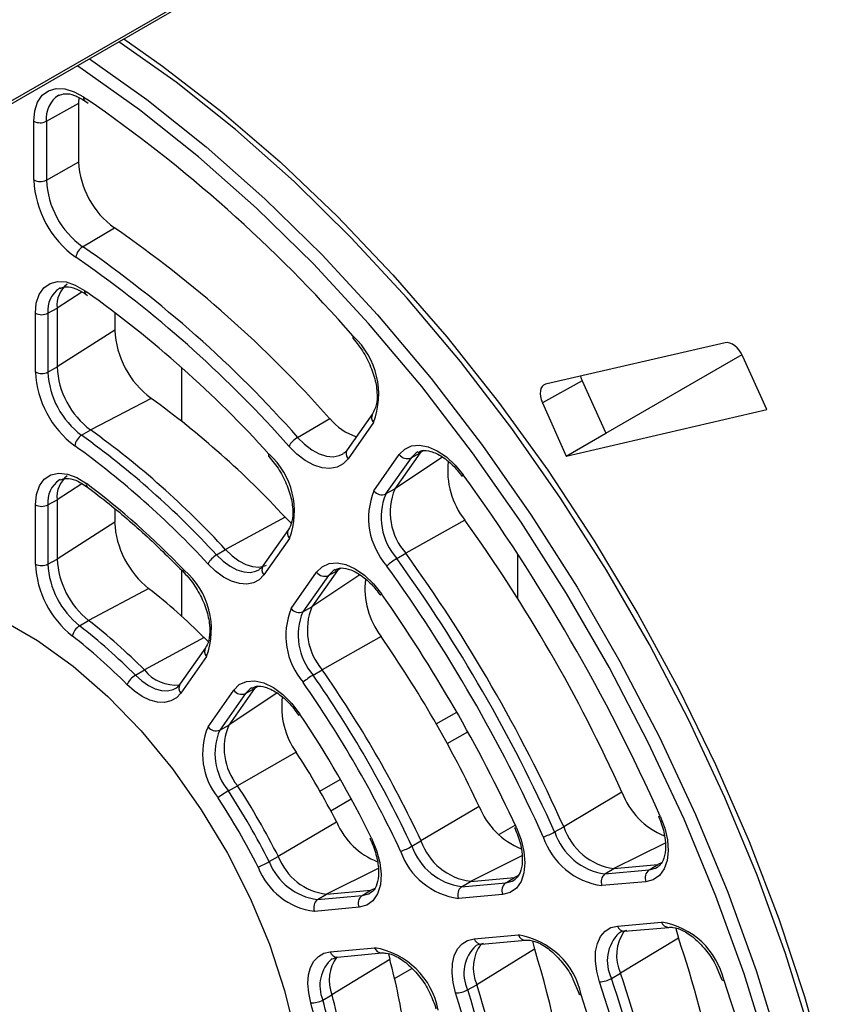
# Paper-space layout 'Sheet1' of a CAD drawing. Header units: millimetres. Extents: x -7 to 413, y -20 to 277.
# Tile 68 of 105: x 297 to 306, y 169 to 180. Entities that reach past the tile are written whole.
import ezdxf

# ---------------------------------------------------------------- set-up
doc = ezdxf.new("R2010")
doc.units = ezdxf.units.MM

psp = doc.layouts.new('Sheet1')

# ---------------------------------------------------------------- linework, layer by layer
at = {"color": 7, "linetype": 'Continuous', "lineweight": 25}
for p, q in [((293.166, 176.483), (302.752, 182.017)), ((297.745, 178.698), (297.749, 178.763)), ((297.384, 178.497), (297.745, 178.698)), ((297.745, 178.043), (297.745, 178.698)), ((297.815, 178.726), (297.851, 178.701)), ((297.815, 178.726), (297.816, 178.726)), ((297.244, 177.842), (297.244, 178.498)), ((297.384, 178.497), (297.384, 177.841)), ((297.384, 177.841), (297.745, 178.043)), ((297.789, 177.097), (298.144, 177.309)), ((297.537, 176.636), (297.53, 176.633)), ((297.824, 176.568), (297.845, 176.552)), ((297.261, 175.698), (297.261, 176.355)), ((297.402, 176.355), (297.504, 176.411)), ((297.402, 176.355), (297.402, 175.697)), ((297.504, 176.411), (297.504, 175.754)), ((298.147, 176.364), (298.147, 176.167)), ((298.147, 176.167), (297.504, 175.754)), ((300.808, 176.072), (300.87, 175.996)), ((304.965, 176.025), (302.958, 175.561)), ((303.63, 175.014), (305.152, 175.892)), ((305.429, 175.278), (305.162, 175.872)), ((297.402, 175.697), (297.504, 175.754)), ((298.896, 175.147), (298.896, 175.745)), ((303.367, 175.598), (302.923, 175.354)), ((303.367, 175.598), (303.63, 175.014)), ((298.553, 175.404), (297.879, 175.051)), ((302.923, 175.354), (303.189, 174.76)), ((303.189, 174.76), (305.429, 175.278)), ((300.19, 174.968), (300.548, 175.177)), ((301.026, 175.232), (300.743, 174.828)), ((301.038, 175.134), (300.754, 174.73)), ((297.778, 174.991), (297.879, 175.051)), ((303.189, 174.76), (303.63, 175.014)), ((299.867, 174.755), (299.929, 174.681)), ((301.041, 174.372), (301.325, 174.776)), ((301.456, 174.74), (301.172, 174.336)), ((301.558, 174.796), (301.274, 174.392)), ((301.456, 174.74), (301.558, 174.796)), ((297.54, 174.498), (297.53, 174.493)), ((301.172, 174.336), (301.274, 174.392)), ((297.402, 174.215), (297.504, 174.272)), ((297.504, 174.272), (297.504, 173.61)), ((297.261, 173.554), (297.261, 174.215)), ((297.402, 174.215), (297.402, 173.553)), ((298.147, 174.171), (298.147, 174.022)), ((300.05, 174.077), (299.386, 173.715)), ((300.05, 174.077), (300.119, 174.01)), ((302.056, 174.044), (301.398, 173.674)), ((298.147, 174.022), (297.504, 173.61)), ((300.088, 173.938), (299.803, 173.533)), ((300.099, 173.839), (299.814, 173.434)), ((299.285, 173.655), (299.386, 173.715)), ((297.402, 173.553), (297.504, 173.61)), ((301.297, 173.615), (301.398, 173.674)), ((302.644, 173.668), (302.644, 173.174)), ((298.896, 172.969), (298.896, 173.482)), ((300.118, 173.057), (300.402, 173.462)), ((300.533, 173.426), (300.248, 173.021)), ((300.635, 173.482), (300.35, 173.077)), ((300.533, 173.426), (300.635, 173.482)), ((298.529, 173.279), (297.856, 172.924)), ((300.248, 173.021), (300.35, 173.077)), ((297.755, 172.864), (297.856, 172.924)), ((299.145, 172.732), (298.479, 172.371)), ((299.145, 172.732), (299.19, 172.69)), ((301.122, 172.744), (300.464, 172.373)), ((299.161, 172.619), (298.875, 172.212)), ((299.172, 172.521), (298.886, 172.113)), ((298.378, 172.312), (298.479, 172.371)), ((300.363, 172.314), (300.464, 172.373)), ((299.189, 171.736), (299.476, 172.144)), ((299.606, 172.108), (299.32, 171.7)), ((299.708, 172.164), (299.422, 171.756)), ((299.606, 172.108), (299.708, 172.164)), ((301.738, 171.768), (301.966, 171.9)), ((299.32, 171.7), (299.422, 171.756)), ((300.174, 171.453), (299.518, 171.079)), ((299.416, 171.02), (299.518, 171.079)), ((300.438, 171.018), (300.666, 171.149)), ((303.811, 171.006), (303.161, 170.62)), ((302.218, 170.846), (301.567, 170.462)), ((300.625, 170.671), (299.974, 170.289)), ((303.059, 170.562), (303.161, 170.62)), ((301.466, 170.404), (301.567, 170.462)), ((299.872, 170.231), (299.974, 170.289)), ((303.72, 170.154), (304.212, 170.198)), ((304.113, 170.138), (304.212, 170.198)), ((303.621, 170.094), (303.72, 170.154)), ((303.621, 170.094), (304.113, 170.138)), ((304.205, 170.168), (304.217, 170.176)), ((302.021, 169.951), (302.12, 170.011)), ((302.021, 169.951), (302.514, 169.995)), ((302.12, 170.011), (302.613, 170.055)), ((302.514, 169.995), (302.613, 170.055)), ((302.605, 170.025), (302.62, 170.034)), ((304.078, 170.007), (303.587, 169.963)), ((300.413, 169.807), (300.512, 169.868)), ((300.512, 169.868), (301.008, 169.912)), ((300.909, 169.852), (301.008, 169.912)), ((302.479, 169.864), (301.986, 169.82)), ((300.413, 169.807), (300.909, 169.852)), ((300.875, 169.721), (300.378, 169.676)), ((303.762, 169.512), (304.254, 169.556)), ((303.841, 169.453), (304.333, 169.497)), ((304.414, 169.484), (304.442, 169.378)), ((302.161, 169.369), (302.654, 169.413)), ((302.241, 169.31), (302.734, 169.354)), ((302.813, 169.342), (302.836, 169.252)), ((304.442, 169.378), (303.795, 168.985)), ((300.553, 169.225), (301.05, 169.269)), ((300.633, 169.166), (301.129, 169.211)), ((301.205, 169.2), (301.219, 169.14)), ((302.836, 169.252), (302.19, 168.857)), ((301.219, 169.14), (300.573, 168.743)), ((300.578, 169.146), (300.633, 169.166)), ((303.693, 168.927), (303.795, 168.985)), ((304.863, 169.063), (304.927, 168.911)), ((303.263, 168.92), (303.332, 168.754)), ((302.088, 168.8), (302.19, 168.857)), ((300.472, 168.686), (300.573, 168.743))]:
    psp.add_line(p, q, dxfattribs=at)
at = {"color": 8, "linetype": 'Continuous', "lineweight": 25}
for p, q in [((293.187, 176.529), (302.752, 182.051)), ((297.8, 178.769), (297.84, 178.742)), ((297.852, 176.884), (297.713, 176.979)), ((297.782, 176.59), (297.504, 176.411)), ((297.811, 176.609), (297.836, 176.591)), ((301.595, 174.82), (301.558, 174.796)), ((301.809, 174.747), (301.274, 174.392)), ((297.781, 174.449), (297.504, 174.272)), ((300.671, 173.506), (300.635, 173.482)), ((300.886, 173.433), (300.35, 173.077)), ((299.745, 172.188), (299.708, 172.164)), ((299.961, 172.114), (299.422, 171.756)), ((301.738, 171.768), (301.966, 171.9)), ((301.86, 171.55), (302.089, 171.682)), ((300.438, 171.018), (300.666, 171.149)), ((300.559, 170.799), (300.788, 170.931)), ((302.438, 170.533), (302.62, 170.638)), ((304.293, 170.439), (303.72, 170.154)), ((302.693, 170.296), (302.12, 170.011)), ((304.252, 170.218), (304.212, 170.198)), ((301.088, 170.154), (300.512, 169.868)), ((302.65, 170.074), (302.613, 170.055)), ((301.043, 169.929), (301.008, 169.912)), ((301.273, 168.926), (301.466, 169.037))]:
    psp.add_line(p, q, dxfattribs=at)
at = {"color": 7, "linetype": 'Continuous', "lineweight": 25, "flags": 128}
for points in [[(305.908, 168.332), (305.637, 169.205), (305.321, 170.078), (304.961, 170.948), (304.559, 171.809), (304.117, 172.656), (303.639, 173.485), (303.126, 174.291), (302.581, 175.069), (302.008, 175.816), (301.41, 176.527), (300.789, 177.197), (300.15, 177.824), (299.497, 178.404), (298.832, 178.933), (298.194, 179.386)], [(298.248, 179.417), (298.682, 179.114), (299.343, 178.604), (299.995, 178.043), (300.633, 177.435), (301.254, 176.783), (301.855, 176.091), (302.432, 175.363), (302.982, 174.601), (303.502, 173.812), (303.989, 172.998), (304.441, 172.164), (304.856, 171.316), (305.23, 170.456), (305.562, 169.591), (305.85, 168.725), (306.092, 167.863)], [(306.063, 164.053), (306.038, 164.755), (305.963, 165.569), (305.838, 166.403), (305.665, 167.252), (305.443, 168.112), (305.174, 168.977), (304.861, 169.844), (304.504, 170.706), (304.105, 171.56), (303.667, 172.401), (303.192, 173.223), (302.684, 174.022), (302.143, 174.794), (301.575, 175.535), (300.981, 176.24), (300.366, 176.905), (299.732, 177.527), (299.084, 178.102), (298.424, 178.627), (297.757, 179.099), (297.729, 179.118)], [(297.244, 178.498), (297.255, 178.613), (297.287, 178.711), (297.339, 178.788), (297.409, 178.839), (297.495, 178.863), (297.591, 178.859), (297.694, 178.827), (297.8, 178.769)], [(297.261, 176.355), (297.272, 176.468), (297.304, 176.564), (297.356, 176.638), (297.426, 176.687), (297.51, 176.709), (297.605, 176.703), (297.707, 176.669), (297.811, 176.609)], [(300.812, 176.098), (300.807, 176.088), (300.806, 176.08), (300.807, 176.074), (300.808, 176.072)], [(300.754, 174.73), (300.699, 174.672), (300.63, 174.635), (300.551, 174.62), (300.463, 174.628), (300.37, 174.658), (300.275, 174.71), (300.181, 174.782), (300.091, 174.871)], [(301.325, 174.776), (301.385, 174.837), (301.461, 174.872), (301.55, 174.881), (301.647, 174.863), (301.748, 174.818), (301.851, 174.749), (301.948, 174.658), (302.038, 174.549)], [(299.87, 174.782), (299.866, 174.772), (299.865, 174.763), (299.866, 174.757), (299.868, 174.755)], [(297.261, 174.215), (297.273, 174.331), (297.307, 174.428), (297.361, 174.503), (297.434, 174.55), (297.522, 174.57), (297.62, 174.559), (297.725, 174.52), (297.832, 174.453)], [(302.028, 174.531), (302.028, 174.531), (302.028, 174.535), (302.032, 174.541), (302.038, 174.549)], [(299.386, 173.715), (299.459, 173.645), (299.535, 173.589), (299.612, 173.548), (299.687, 173.525), (299.758, 173.52), (299.822, 173.533), (299.843, 173.542)], [(298.923, 173.456), (298.921, 173.458), (298.919, 173.465), (298.92, 173.474), (298.924, 173.485)], [(299.814, 173.434), (299.762, 173.379), (299.698, 173.344), (299.623, 173.329), (299.54, 173.335), (299.453, 173.362), (299.362, 173.409), (299.273, 173.474), (299.187, 173.556)], [(300.402, 173.462), (300.463, 173.524), (300.54, 173.56), (300.63, 173.568), (300.729, 173.548), (300.833, 173.5), (300.936, 173.428), (301.035, 173.334), (301.125, 173.222)], [(296.026, 173.224), (296.103, 173.21), (296.49, 173.101), (296.887, 172.93), (297.286, 172.7), (297.682, 172.413), (298.069, 172.075), (298.441, 171.691), (298.791, 171.266), (299.114, 170.808), (299.405, 170.325), (299.66, 169.822), (299.874, 169.309), (300.044, 168.793), (300.168, 168.283), (300.243, 167.787), (300.261, 167.555)], [(301.114, 173.205), (301.113, 173.205), (301.114, 173.209), (301.118, 173.214), (301.125, 173.222)], [(298.886, 172.113), (298.836, 172.06), (298.775, 172.025), (298.703, 172.008), (298.625, 172.012), (298.541, 172.034), (298.454, 172.076), (298.368, 172.135), (298.284, 172.209)], [(298.829, 172.168), (298.851, 172.184), (298.894, 172.23)], [(299.476, 172.144), (299.538, 172.207), (299.618, 172.242), (299.711, 172.249), (299.813, 172.226), (299.92, 172.174), (300.025, 172.097), (300.125, 171.997), (300.215, 171.879)], [(300.203, 171.864), (300.203, 171.864), (300.204, 171.867), (300.208, 171.872), (300.215, 171.879)], [(304.238, 170.738), (304.288, 170.606), (304.318, 170.475), (304.327, 170.352), (304.315, 170.242), (304.282, 170.149), (304.23, 170.076), (304.161, 170.029), (304.078, 170.007)], [(304.218, 170.738), (304.218, 170.738), (304.222, 170.736), (304.229, 170.736), (304.238, 170.738)], [(302.633, 170.61), (302.685, 170.476), (302.717, 170.344), (302.728, 170.218), (302.717, 170.105), (302.685, 170.009), (302.633, 169.935), (302.563, 169.886), (302.479, 169.864)], [(302.612, 170.609), (302.613, 170.609), (302.616, 170.607), (302.623, 170.608), (302.633, 170.61)], [(301.015, 170.494), (301.072, 170.357), (301.108, 170.22), (301.123, 170.09), (301.114, 169.972), (301.083, 169.872), (301.031, 169.795), (300.961, 169.744), (300.875, 169.721)], [(300.996, 170.491), (300.996, 170.49), (300.999, 170.49), (301.005, 170.491), (301.015, 170.494)], [(303.56, 168.89), (303.529, 169.008), (303.515, 169.121), (303.517, 169.226), (303.537, 169.318), (303.572, 169.395), (303.623, 169.455), (303.687, 169.494), (303.762, 169.512)], [(303.867, 169.461), (303.802, 169.446), (303.779, 169.434)], [(301.954, 168.765), (301.926, 168.88), (301.914, 168.99), (301.918, 169.092), (301.938, 169.181), (301.974, 169.256), (302.025, 169.313), (302.088, 169.351), (302.161, 169.369)], [(302.266, 169.318), (302.203, 169.303), (302.183, 169.293)], [(300.336, 168.656), (300.313, 168.766), (300.305, 168.87), (300.312, 168.966), (300.335, 169.05), (300.371, 169.12), (300.421, 169.173), (300.482, 169.209), (300.553, 169.225)], [(304.951, 168.902), (304.94, 168.903), (304.932, 168.906), (304.927, 168.91), (304.927, 168.912)], [(303.357, 168.744), (303.346, 168.745), (303.338, 168.748), (303.333, 168.753), (303.332, 168.755)]]:
    psp.add_lwpolyline(points, dxfattribs=at)
at = {"color": 8, "linetype": 'Continuous', "lineweight": 25, "flags": 128}
for points in [[(297.865, 179.196), (298.505, 178.742), (299.17, 178.213), (299.823, 177.633), (300.462, 177.007), (301.082, 176.336), (301.68, 175.626), (302.253, 174.879), (302.798, 174.101), (303.311, 173.295), (303.789, 172.467), (304.23, 171.62), (304.632, 170.759), (304.992, 169.89), (305.308, 169.016), (305.579, 168.144), (305.802, 167.277), (305.977, 166.422), (306.103, 165.581), (306.179, 164.761), (306.204, 163.966), (306.195, 163.504)], [(300.19, 174.968), (300.268, 174.891), (300.349, 174.829), (300.431, 174.785), (300.511, 174.758), (300.587, 174.751), (300.655, 174.764), (300.698, 174.785)], [(301.532, 174.807), (301.508, 174.792), (301.456, 174.74)], [(299.285, 173.655), (299.358, 173.585), (299.435, 173.529), (299.512, 173.488), (299.588, 173.465), (299.659, 173.46), (299.723, 173.473), (299.763, 173.493)], [(300.608, 173.493), (300.585, 173.479), (300.533, 173.426)], [(298.378, 172.312), (298.45, 172.248), (298.524, 172.197), (298.598, 172.162), (298.67, 172.142), (298.738, 172.139), (298.799, 172.153), (298.829, 172.168)], [(299.679, 172.173), (299.66, 172.162), (299.606, 172.108)], [(304.113, 170.138), (304.184, 170.157), (304.205, 170.168)], [(302.514, 169.995), (302.586, 170.014), (302.605, 170.025)], [(300.909, 169.852), (300.983, 169.872), (300.999, 169.881)]]:
    psp.add_lwpolyline(points, dxfattribs=at)
at = {"color": 8, "linetype": 'Continuous', "lineweight": 25}
for centre, radius, start, end in [((297.692, 178.53), 0.31, 123.31, 186.0936), ((297.844, 178.76), 0.0444, 169.2233, 229.9731), ((297.698, 176.386), 0.298, 124.2773, 186.0843), ((297.852, 176.599), 0.0426, 167.5928, 228.6908), ((301.098, 175.19), 0.0829, 149.8173, 223.0684), ((300.814, 174.786), 0.0829, 149.8171, 223.0684), ((297.697, 174.247), 0.297, 124.1266, 186.235), ((297.87, 174.443), 0.0396, 164.4673, 226.3256), ((300.156, 173.895), 0.0802, 148.3301, 224.5556), ((299.871, 173.491), 0.0802, 148.3299, 224.5558), ((299.233, 172.578), 0.0829, 149.8172, 223.0685), ((298.947, 172.17), 0.0829, 149.817, 223.0683), ((304.333, 169.58), 0.0829, 196.9326, 270.1896), ((304.082, 169.122), 0.435, 134.1187, 206.6172), ((303.841, 169.536), 0.0829, 196.9327, 270.1897), ((302.241, 169.393), 0.0829, 196.9326, 270.1895), ((302.734, 169.437), 0.0829, 196.9326, 270.1895), ((300.631, 169.246), 0.0802, 195.4449, 271.6775), ((301.127, 169.291), 0.0802, 195.4449, 271.6772), ((302.469, 168.982), 0.423, 132.6176, 205.6169), ((300.843, 168.846), 0.405, 131.3382, 203.3662)]:
    psp.add_arc(centre, radius, start, end, dxfattribs=at)
at = {"color": 7, "linetype": 'Continuous', "lineweight": 25}
for centre, radius, start, end in [((288.656, 165.425), 16.176, 41.2836, 55.4072), ((297.314, 178.635), 0.154, 242.6574, 296.7653), ((298.705, 178.09), 0.962, 182.8026, 234.2825), ((298.373, 177.897), 1.131, 182.8025, 234.2826), ((297.314, 177.979), 0.154, 242.6574, 296.7653), ((298.358, 177.889), 0.975, 182.8024, 234.2826), ((290.558, 166.333), 13.342, 41.5209, 55.3519), ((297.879, 176.956), 0.167, 122.545, 172.0263), ((290.21, 166.131), 13.331, 41.5209, 55.3519), ((290.141, 166.053), 13.295, 41.5469, 54.5517), ((297.806, 176.442), 0.304, 128.4266, 185.7018), ((290.433, 166.216), 12.745, 42.2322, 54.494), ((297.332, 176.492), 0.154, 242.6574, 296.7656), ((299.159, 176.217), 1.013, 182.8456, 233.3103), ((300.208, 175.448), 0.887, 339.2224, 47.1168), ((298.354, 175.752), 1.094, 182.8455, 233.3103), ((297.332, 175.835), 0.154, 242.6574, 296.7656), ((298.339, 175.744), 0.939, 182.8455, 233.3104), ((298.437, 175.801), 0.935, 182.8456, 233.3103), ((292.761, 167.364), 9.909, 42.6417, 54.2311), ((301.043, 175.587), 0.642, 219.6039, 252.1818), ((292.048, 166.957), 9.975, 42.6417, 54.2311), ((297.87, 174.846), 0.172, 122.3374, 170.2687), ((291.949, 166.9), 9.972, 42.6417, 54.2311), ((300.339, 174.716), 0.292, 120.5746, 148.0271), ((291.948, 166.89), 9.841, 42.6417, 54.2311), ((299.292, 174.143), 0.862, 339.3887, 47.865), ((301.413, 174.84), 0.109, 216.1531, 293.0007), ((302.762, 174.598), 0.897, 173.6826, 218.1155), ((297.804, 174.302), 0.302, 128.2828, 185.8456), ((284.901, 162.114), 21.174, 24.0355, 35.9645), ((292.203, 167.005), 9.336, 43.9527, 52.9201), ((301.788, 174.068), 0.806, 157.873, 221.7048), ((301.13, 174.436), 0.109, 216.1531, 293.0008), ((301.912, 174.132), 0.689, 157.873, 221.7048), ((301.813, 174.075), 0.691, 157.873, 221.7048), ((297.332, 174.352), 0.154, 242.6574, 296.7656), ((287.875, 163.831), 17.476, 24.2385, 35.7615), ((299.162, 174.074), 1.017, 182.9042, 231.4475), ((298.441, 173.657), 0.938, 182.9041, 231.4475), ((299.424, 173.42), 0.273, 120.6769, 150.137), ((301.58, 173.127), 0.564, 120.1547, 134.2175), ((287.049, 163.354), 17.558, 24.2385, 35.7615), ((287.146, 163.41), 17.563, 24.2385, 35.7615), ((298.358, 173.609), 1.098, 182.9041, 231.4475), ((297.332, 173.691), 0.154, 242.6574, 296.7656), ((298.342, 173.601), 0.942, 182.9042, 231.4475), ((298.354, 172.824), 0.873, 339.6761, 49.2241), ((287.078, 163.371), 17.386, 24.2385, 35.7615), ((300.49, 173.526), 0.109, 216.1532, 293.0007), ((301.829, 173.281), 0.888, 173.419, 217.2244), ((294.526, 168.143), 6.511, 44.8078, 52.065), ((287.453, 163.588), 16.725, 24.8272, 35.1728), ((300.855, 172.754), 0.797, 157.6257, 220.7971), ((300.206, 173.121), 0.109, 216.153, 293.0009), ((300.979, 172.818), 0.681, 157.6257, 220.7971), ((300.88, 172.761), 0.684, 157.6257, 220.7971), ((297.852, 172.708), 0.183, 121.9544, 166.7721), ((293.714, 167.679), 6.574, 44.8079, 52.065), ((293.812, 167.736), 6.578, 44.8078, 52.065), ((293.713, 167.669), 6.443, 44.8078, 52.065), ((290.432, 165.307), 13.022, 25.172, 34.828), ((298.503, 172.103), 0.243, 120.906, 154.1457), ((298.826, 172.645), 0.442, 218.311, 276.4769), ((300.699, 171.735), 0.67, 120.1179, 131.9492), ((289.606, 164.83), 13.104, 25.172, 34.828), ((289.704, 164.887), 13.109, 25.172, 34.828), ((289.636, 164.847), 12.932, 25.172, 34.828), ((299.564, 172.208), 0.109, 216.1528, 293.0011), ((300.881, 171.957), 0.869, 172.8002, 215.4975), ((290.011, 165.064), 12.271, 26.2641, 33.7359), ((299.906, 171.434), 0.778, 157.1284, 219.0196), ((299.277, 171.801), 0.109, 216.1533, 293.0006), ((300.034, 171.498), 0.665, 157.1283, 219.0196), ((299.935, 171.441), 0.668, 157.1283, 219.0196), ((292.998, 166.788), 8.559, 26.9765, 33.0236), ((292.269, 166.367), 8.646, 26.9765, 33.0235), ((299.948, 170.102), 1.062, 120.0622, 127.5161), ((292.171, 166.311), 8.642, 26.9765, 33.0235), ((304.608, 171.306), 0.852, 200.6453, 247.5754), ((292.201, 166.328), 8.469, 26.9765, 33.0235), ((303.001, 171.155), 0.842, 201.5278, 247.8954), ((301.38, 170.995), 0.821, 203.2278, 248.7036), ((302.778, 171.052), 0.565, 285.7903, 299.8401), ((303.716, 170.779), 0.691, 198.2926, 262.1322), ((303.815, 170.837), 0.689, 198.2926, 262.1322), ((302.21, 170.686), 0.681, 199.2004, 262.3796), ((303.697, 170.762), 0.806, 198.2926, 262.1322), ((301.132, 170.985), 0.671, 288.0584, 299.8773), ((302.092, 170.61), 0.797, 199.2004, 262.3795), ((302.111, 170.629), 0.683, 199.2003, 262.3796), ((299.341, 171.153), 1.064, 292.492, 299.9322), ((300.495, 170.47), 0.667, 200.9779, 262.8771), ((300.594, 170.527), 0.665, 200.9779, 262.8771), ((300.475, 170.449), 0.778, 200.9779, 262.8771), ((303.687, 170.007), 0.109, 126.9945, 203.8488), ((304.178, 170.051), 0.109, 126.9946, 203.8487), ((302.579, 169.908), 0.109, 126.9945, 203.8488), ((302.086, 169.864), 0.109, 126.9946, 203.8488), ((300.478, 169.72), 0.109, 126.9947, 203.8487), ((300.974, 169.765), 0.109, 126.9945, 203.8488), ((304.116, 168.711), 0.856, 12.8806, 80.782), ((304.222, 169.185), 0.471, 144.798, 205.042), ((302.612, 169.045), 0.461, 144.3639, 203.9242), ((302.514, 168.562), 0.862, 12.1324, 80.6156), ((291.825, 165.162), 13.303, 4.65, 18.4794), ((300.903, 168.409), 0.873, 10.7733, 80.328), ((293.377, 166.295), 9.911, 5.7706, 17.3587), ((300.987, 168.907), 0.445, 144.2642, 201.5855), ((294.934, 167.434), 6.512, 7.9365, 15.1928), ((291.116, 164.748), 13.369, 4.65, 18.4794), ((303.55, 169.182), 0.293, 271.9799, 299.4204), ((290.98, 164.688), 13.263, 4.8854, 18.4717), ((291.017, 164.691), 13.366, 4.6499, 18.4794), ((289.581, 163.7), 16.227, 5.1443, 18.6983), ((301.954, 169.038), 0.273, 269.8699, 299.3182), ((292.56, 165.828), 9.842, 5.7706, 17.3587), ((292.569, 165.824), 9.974, 5.7706, 17.3587), ((292.668, 165.881), 9.977, 5.7706, 17.3587), ((300.353, 168.898), 0.243, 265.8606, 299.0892), ((294.117, 166.967), 6.444, 7.9365, 15.1928), ((294.126, 166.963), 6.575, 7.9365, 15.1928), ((294.225, 167.019), 6.579, 7.9365, 15.1928), ((291.216, 164.853), 12.749, 5.5213, 17.7678)]:
    psp.add_arc(centre, radius, start, end, dxfattribs=at)
for centre, ratio, start_param, end_param in [((305.046, 175.845), 0.578196, 4.538139, 6.108478), ((303.483, 175.625), 0.578015, 1.101585, 1.39523), ((303.039, 175.38), 0.578015, 6.108075, 7.678415)]:
    psp.add_ellipse(centre, major_axis=(-0.1, 0.173), ratio=ratio, start_param=start_param, end_param=end_param, dxfattribs=at)
for points, knots in [([(297.523, 178.785), (297.544, 178.794), (297.588, 178.813), (297.693, 178.797), (297.775, 178.749), (297.815, 178.726)], [0, 0, 0, 0, 0.330902, 0.672579, 1, 1, 1, 1]), ([(297.537, 176.632), (297.559, 176.641), (297.602, 176.658), (297.707, 176.638), (297.786, 176.591), (297.824, 176.568)], [0, 0, 0, 0, 0.340872, 0.682114, 1, 1, 1, 1]), ([(300.87, 175.996), (300.87, 175.996), (300.911, 175.945), (300.979, 175.826), (301.052, 175.644), (301.082, 175.47), (301.073, 175.321), (301.042, 175.262), (301.026, 175.232)], [0, 0, 0, 0, 0.0010454, 0.2022512, 0.4040225, 0.6040521, 0.8009489, 1, 1, 1, 1]), ([(300.743, 174.828), (300.734, 174.816), (300.721, 174.797), (300.701, 174.79), (300.694, 174.788)], [0, 0, 0, 0, 0.6349868, 1, 1, 1, 1]), ([(301.534, 174.801), (301.549, 174.809), (301.583, 174.829), (301.677, 174.818), (301.804, 174.759), (301.929, 174.657), (301.998, 174.569), (302.028, 174.531)], [0, 0, 0, 0, 0.155526, 0.370006, 0.600639, 0.826431, 1, 1, 1, 1]), ([(299.929, 174.681), (299.929, 174.681), (299.97, 174.633), (300.037, 174.516), (300.11, 174.338), (300.141, 174.167), (300.133, 174.022), (300.103, 173.966), (300.088, 173.938)], [0, 0, 0, 0, 0.000028, 0.202213, 0.405073, 0.606184, 0.803992, 1, 1, 1, 1]), ([(297.54, 174.493), (297.561, 174.501), (297.603, 174.518), (297.712, 174.498), (297.798, 174.443), (297.842, 174.414)], [0, 0, 0, 0, 0.316553, 0.644986, 1, 1, 1, 1]), ([(297.842, 174.414), (297.923, 174.352), (298.158, 174.171), (298.522, 173.857), (298.796, 173.583), (298.923, 173.456)], [0, 0, 0, 0, 0.219711, 0.638116, 1, 1, 1, 1]), ([(299.803, 173.533), (299.795, 173.521), (299.783, 173.504), (299.765, 173.498), (299.759, 173.496)], [0, 0, 0, 0, 0.665957, 1, 1, 1, 1]), ([(300.61, 173.487), (300.625, 173.496), (300.66, 173.516), (300.754, 173.505), (300.88, 173.446), (301.009, 173.34), (301.081, 173.248), (301.114, 173.205)], [0, 0, 0, 0, 0.155094, 0.365276, 0.591286, 0.812552, 1, 1, 1, 1]), ([(298.923, 173.456), (298.944, 173.433), (299.007, 173.364), (299.098, 173.224), (299.175, 173.045), (299.213, 172.871), (299.209, 172.725), (299.182, 172.651), (299.164, 172.623), (299.161, 172.619)], [0, 0, 0, 0, 0.091661, 0.270022, 0.449154, 0.62703, 0.802115, 0.970572, 1, 1, 1, 1]), ([(299.682, 172.168), (299.697, 172.177), (299.732, 172.197), (299.827, 172.186), (299.954, 172.127), (300.089, 172.017), (300.165, 171.915), (300.203, 171.864)], [0, 0, 0, 0, 0.155336, 0.357903, 0.575725, 0.788975, 1, 1, 1, 1]), ([(304.218, 170.738), (304.23, 170.708), (304.267, 170.619), (304.3, 170.473), (304.298, 170.324), (304.264, 170.219), (304.229, 170.189), (304.212, 170.175)], [0, 0, 0, 0, 0.119091, 0.349279, 0.576725, 0.800933, 1, 1, 1, 1]), ([(302.613, 170.609), (302.625, 170.579), (302.664, 170.49), (302.699, 170.343), (302.701, 170.191), (302.668, 170.081), (302.632, 170.048), (302.614, 170.032)], [0, 0, 0, 0, 0.117624, 0.345108, 0.569994, 0.791463, 1, 1, 1, 1]), ([(300.996, 170.49), (301.01, 170.46), (301.05, 170.372), (301.09, 170.223), (301.099, 170.066), (301.067, 169.951), (301.033, 169.896), (301.003, 169.886), (300.997, 169.884)], [0, 0, 0, 0, 0.109893, 0.322642, 0.533166, 0.740241, 0.948252, 1, 1, 1, 1]), ([(304.333, 169.497), (304.348, 169.498), (304.396, 169.499), (304.5, 169.464), (304.635, 169.37), (304.759, 169.233), (304.837, 169.122), (304.862, 169.063), (304.863, 169.063)], [0, 0, 0, 0, 0.109841, 0.336966, 0.556997, 0.776606, 0.997938, 1, 1, 1, 1]), ([(302.734, 169.354), (302.749, 169.355), (302.797, 169.356), (302.9, 169.321), (303.036, 169.227), (303.16, 169.09), (303.239, 168.98), (303.263, 168.921), (303.263, 168.92)], [0, 0, 0, 0, 0.109949, 0.337298, 0.557545, 0.777371, 0.998921, 1, 1, 1, 1]), ([(301.129, 169.211), (301.145, 169.211), (301.192, 169.212), (301.296, 169.178), (301.431, 169.084), (301.555, 168.946), (301.634, 168.836), (301.658, 168.777), (301.658, 168.777)], [0, 0, 0, 0, 0.109954, 0.337314, 0.557572, 0.777408, 0.998969, 1, 1, 1, 1]), ([(301.658, 168.777), (301.684, 168.721), (301.714, 168.657), (301.732, 168.594), (301.735, 168.586)], [0, 0, 0, 0, 0.872841, 1, 1, 1, 1])]:
    psp.add_open_spline(points, degree=3, knots=knots, dxfattribs=at)

doc.saveas('drawing.dxf')
